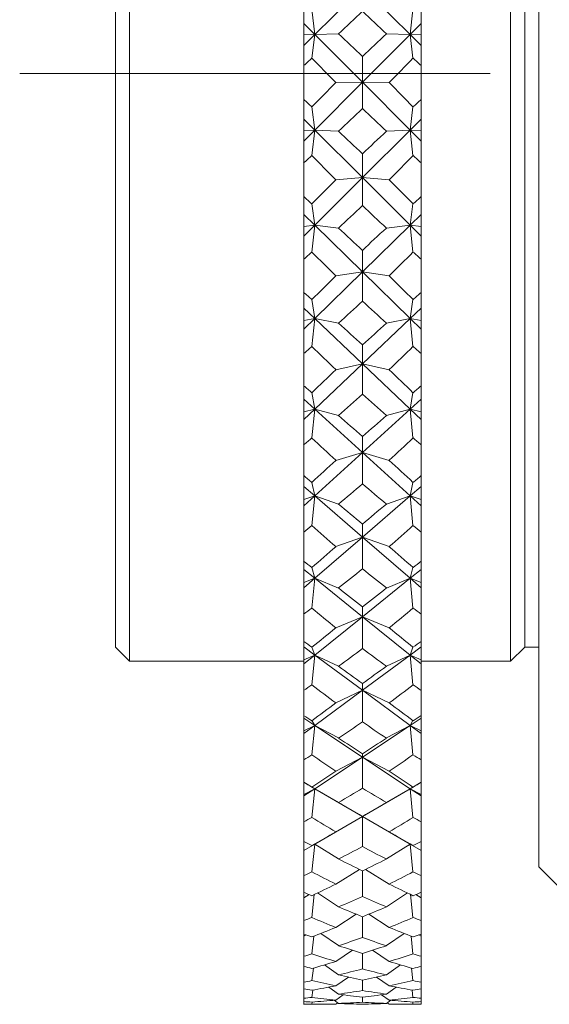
# Model space of a CAD drawing. Header units: inches. Extents: x 0.8 to 15.5, y 0.6 to 10.3.
# Tile 8 of 22: x 6.8 to 7.4, y 4.6 to 5.7. Entities that reach past the tile are written whole.
import ezdxf

# ---------------------------------------------------------------- set-up
doc = ezdxf.new("R2010")
doc.units = ezdxf.units.IN
doc.header["$MEASUREMENT"] = 0
doc.linetypes.add('CENTERX2', pattern=[0.8, 0.5, -0.1, 0.1, -0.1])
doc.layers.add('FORMAT', color=7, linetype='Continuous')

msp = doc.modelspace()

# ---------------------------------------------------------------- linework, layer by layer
at = {"color": 7, "linetype": 'Continuous', "lineweight": 15}
for p, q in [((7.3685, 5.6226), (7.3685, 6.47)), ((6.9335, 6.2512), (6.9335, 5.6235)), ((7.3385, 5.6235), (7.3385, 6.2512)), ((6.9185, 5.6236), (6.9185, 6.2362)), ((7.3535, 5.6236), (7.3535, 6.2362)), ((7.1302, 5.6677), (7.181, 5.7183)), ((7.2318, 5.6677), (7.181, 5.7183)), ((7.1185, 5.7022), (7.1185, 5.6794)), ((7.2435, 5.7022), (7.2435, 5.6794)), ((7.1273, 5.6944), (7.1302, 5.6677)), ((7.2318, 5.6677), (7.2347, 5.6944)), ((7.1185, 5.6794), (7.1302, 5.6677)), ((7.1185, 5.6794), (7.1185, 5.668)), ((7.2435, 5.6794), (7.2318, 5.6677)), ((7.2435, 5.6794), (7.2435, 5.668)), ((7.1302, 5.6677), (7.1185, 5.668)), ((7.1185, 5.668), (7.1185, 5.6561)), ((7.1185, 5.6561), (7.1302, 5.6677)), ((7.1273, 5.6426), (7.1302, 5.6677)), ((7.1302, 5.6677), (7.1556, 5.6685)), ((7.1302, 5.6677), (7.181, 5.6169)), ((7.2318, 5.6677), (7.181, 5.6169)), ((7.2064, 5.6685), (7.2318, 5.6677)), ((7.2435, 5.668), (7.2318, 5.6677)), ((7.2318, 5.6677), (7.2347, 5.6426)), ((7.2435, 5.6561), (7.2318, 5.6677)), ((7.2435, 5.668), (7.2435, 5.6561)), ((7.1185, 5.6561), (7.1185, 5.6347)), ((7.2435, 5.6561), (7.2435, 5.6347)), ((7.1185, 5.5987), (7.1185, 5.6347)), ((7.181, 5.6169), (7.181, 5.6444)), ((7.2435, 5.5987), (7.2435, 5.6347)), ((6.9185, 5.0162), (6.9185, 5.6236)), ((6.9335, 5.6235), (6.9335, 5.0012)), ((7.1302, 5.566), (7.181, 5.6169)), ((7.181, 5.6169), (7.1527, 5.6167)), ((7.2318, 5.566), (7.181, 5.6169)), ((7.181, 5.6169), (7.2093, 5.6167)), ((7.181, 5.6169), (7.181, 5.5889)), ((7.3385, 5.0012), (7.3385, 5.6235)), ((7.3535, 5.0162), (7.3535, 5.6236)), ((7.3685, 4.7825), (7.3685, 5.6226)), ((7.1185, 5.5987), (7.1185, 5.5776)), ((7.2435, 5.5987), (7.2435, 5.5776)), ((7.1273, 5.5908), (7.1302, 5.566)), ((7.2318, 5.566), (7.2347, 5.5908)), ((7.1185, 5.5776), (7.1302, 5.566)), ((7.1185, 5.5776), (7.1185, 5.5655)), ((7.2435, 5.5776), (7.2318, 5.566)), ((7.2435, 5.5776), (7.2435, 5.5655)), ((7.1185, 5.5544), (7.1302, 5.566)), ((7.1302, 5.566), (7.1185, 5.5655)), ((7.1185, 5.5655), (7.1185, 5.5544)), ((7.1273, 5.539), (7.1302, 5.566)), ((7.1302, 5.566), (7.181, 5.5155)), ((7.1302, 5.566), (7.1556, 5.5649)), ((7.2318, 5.566), (7.181, 5.5155)), ((7.2064, 5.5649), (7.2318, 5.566)), ((7.2318, 5.566), (7.2347, 5.539)), ((7.2435, 5.5544), (7.2318, 5.566)), ((7.2435, 5.5655), (7.2318, 5.566)), ((7.2435, 5.5655), (7.2435, 5.5544)), ((7.1185, 5.5544), (7.1185, 5.5312)), ((7.2435, 5.5544), (7.2435, 5.5312)), ((7.181, 5.5155), (7.181, 5.5408)), ((7.1185, 5.4954), (7.1185, 5.5312)), ((7.2435, 5.4954), (7.2435, 5.5312)), ((7.1302, 5.465), (7.181, 5.5155)), ((7.181, 5.5155), (7.1527, 5.5132)), ((7.2318, 5.465), (7.181, 5.5155)), ((7.181, 5.5155), (7.2093, 5.5132)), ((7.181, 5.5155), (7.181, 5.4857)), ((7.1185, 5.4954), (7.1185, 5.4764)), ((7.2435, 5.4954), (7.2435, 5.4764)), ((7.1273, 5.4875), (7.1302, 5.465)), ((7.2318, 5.465), (7.2347, 5.4875)), ((7.1185, 5.4764), (7.1302, 5.465)), ((7.1185, 5.4764), (7.1185, 5.4637)), ((7.2435, 5.4764), (7.2318, 5.465)), ((7.2435, 5.4764), (7.2435, 5.4637)), ((7.1185, 5.4534), (7.1302, 5.465)), ((7.1302, 5.465), (7.1185, 5.4637)), ((7.1185, 5.4637), (7.1185, 5.4534)), ((7.1273, 5.4364), (7.1302, 5.465)), ((7.1302, 5.465), (7.181, 5.4154)), ((7.1302, 5.465), (7.1556, 5.4619)), ((7.2318, 5.465), (7.181, 5.4154)), ((7.2064, 5.4619), (7.2318, 5.465)), ((7.2318, 5.465), (7.2347, 5.4364)), ((7.2435, 5.4534), (7.2318, 5.465)), ((7.2435, 5.4637), (7.2318, 5.465)), ((7.2435, 5.4637), (7.2435, 5.4534)), ((7.1185, 5.4534), (7.1185, 5.4287)), ((7.2435, 5.4534), (7.2435, 5.4287)), ((7.181, 5.4154), (7.181, 5.4382)), ((7.1185, 5.3935), (7.1185, 5.4287)), ((7.2435, 5.3935), (7.2435, 5.4287)), ((7.1302, 5.3658), (7.181, 5.4154)), ((7.181, 5.4154), (7.1527, 5.4111)), ((7.181, 5.4154), (7.2093, 5.4111)), ((7.2318, 5.3658), (7.181, 5.4154)), ((7.181, 5.4154), (7.181, 5.3841)), ((7.1185, 5.3935), (7.1185, 5.3768)), ((7.1273, 5.3858), (7.1302, 5.3658)), ((7.2318, 5.3658), (7.2347, 5.3858)), ((7.2435, 5.3935), (7.2435, 5.3768)), ((7.1185, 5.3768), (7.1302, 5.3658)), ((7.1185, 5.3768), (7.1185, 5.3636)), ((7.2435, 5.3768), (7.2318, 5.3658)), ((7.2435, 5.3768), (7.2435, 5.3636)), ((7.1185, 5.3544), (7.1302, 5.3658)), ((7.1302, 5.3658), (7.1185, 5.3636)), ((7.1185, 5.3636), (7.1185, 5.3544)), ((7.1273, 5.3359), (7.1302, 5.3658)), ((7.1302, 5.3658), (7.1556, 5.3608)), ((7.1302, 5.3658), (7.181, 5.3176)), ((7.2318, 5.3658), (7.181, 5.3176)), ((7.2064, 5.3608), (7.2318, 5.3658)), ((7.2318, 5.3658), (7.2347, 5.3359)), ((7.2435, 5.3544), (7.2318, 5.3658)), ((7.2435, 5.3636), (7.2318, 5.3658)), ((7.2435, 5.3636), (7.2435, 5.3544)), ((7.1185, 5.3544), (7.1185, 5.3284)), ((7.2435, 5.3544), (7.2435, 5.3284)), ((7.181, 5.3176), (7.181, 5.3376)), ((7.1185, 5.2942), (7.1185, 5.3284)), ((7.2435, 5.2942), (7.2435, 5.3284)), ((7.1302, 5.2694), (7.181, 5.3176)), ((7.181, 5.3176), (7.1527, 5.3112)), ((7.181, 5.3176), (7.2093, 5.3112)), ((7.2318, 5.2694), (7.181, 5.3176)), ((7.181, 5.3176), (7.181, 5.2851)), ((7.1185, 5.2942), (7.1185, 5.28)), ((7.2435, 5.2942), (7.2435, 5.28)), ((7.1185, 5.28), (7.1302, 5.2694)), ((7.1185, 5.28), (7.1185, 5.2665)), ((7.1273, 5.2868), (7.1302, 5.2694)), ((7.2318, 5.2694), (7.2347, 5.2868)), ((7.2435, 5.28), (7.2318, 5.2694)), ((7.2435, 5.28), (7.2435, 5.2665)), ((7.1185, 5.2583), (7.1302, 5.2694)), ((7.1302, 5.2694), (7.1185, 5.2665)), ((7.1273, 5.2386), (7.1302, 5.2694)), ((7.1302, 5.2694), (7.1556, 5.2625)), ((7.1302, 5.2694), (7.181, 5.2232)), ((7.2318, 5.2694), (7.181, 5.2232)), ((7.2064, 5.2625), (7.2318, 5.2694)), ((7.2318, 5.2694), (7.2347, 5.2386)), ((7.2435, 5.2583), (7.2318, 5.2694)), ((7.2435, 5.2665), (7.2318, 5.2694)), ((7.1185, 5.2665), (7.1185, 5.2583)), ((7.1185, 5.2583), (7.1185, 5.2313)), ((7.2435, 5.2665), (7.2435, 5.2583)), ((7.2435, 5.2583), (7.2435, 5.2313)), ((7.181, 5.2232), (7.181, 5.2402)), ((7.1185, 5.1985), (7.1185, 5.2313)), ((7.2435, 5.1985), (7.2435, 5.2313)), ((7.1302, 5.1769), (7.181, 5.2232)), ((7.181, 5.2232), (7.1527, 5.2148)), ((7.181, 5.2232), (7.2093, 5.2148)), ((7.2318, 5.1769), (7.181, 5.2232)), ((7.181, 5.2232), (7.181, 5.1898)), ((7.1185, 5.1985), (7.1185, 5.187)), ((7.2435, 5.1985), (7.2435, 5.187)), ((7.1185, 5.187), (7.1302, 5.1769)), ((7.1185, 5.187), (7.1185, 5.1732)), ((7.1273, 5.1914), (7.1302, 5.1769)), ((7.2318, 5.1769), (7.2347, 5.1914)), ((7.2435, 5.187), (7.2318, 5.1769)), ((7.2435, 5.187), (7.2435, 5.1732)), ((7.1185, 5.1663), (7.1302, 5.1769)), ((7.1302, 5.1769), (7.1185, 5.1732)), ((7.1273, 5.1455), (7.1302, 5.1769)), ((7.1302, 5.1769), (7.1556, 5.1683)), ((7.1302, 5.1769), (7.181, 5.1331)), ((7.2318, 5.1769), (7.181, 5.1331)), ((7.2064, 5.1683), (7.2318, 5.1769)), ((7.2318, 5.1769), (7.2347, 5.1455)), ((7.2435, 5.1663), (7.2318, 5.1769)), ((7.2435, 5.1732), (7.2318, 5.1769)), ((7.1185, 5.1732), (7.1185, 5.1663)), ((7.1185, 5.1663), (7.1185, 5.1386)), ((7.2435, 5.1732), (7.2435, 5.1663)), ((7.2435, 5.1663), (7.2435, 5.1386)), ((7.181, 5.1331), (7.181, 5.1471)), ((7.1185, 5.1075), (7.1185, 5.1386)), ((7.1302, 5.0894), (7.181, 5.1331)), ((7.181, 5.1331), (7.1527, 5.123)), ((7.181, 5.1331), (7.2093, 5.123)), ((7.2318, 5.0894), (7.181, 5.1331)), ((7.181, 5.1331), (7.181, 5.0993)), ((7.2435, 5.1075), (7.2435, 5.1386)), ((7.1185, 5.1075), (7.1185, 5.0987)), ((7.1273, 5.1008), (7.1302, 5.0894)), ((7.2318, 5.0894), (7.2347, 5.1008)), ((7.2435, 5.1075), (7.2435, 5.0987)), ((7.1185, 5.0987), (7.1302, 5.0894)), ((7.1185, 5.0987), (7.1185, 5.085)), ((7.2435, 5.0987), (7.2318, 5.0894)), ((7.2435, 5.0987), (7.2435, 5.085)), ((7.1302, 5.0894), (7.1185, 5.085)), ((7.1185, 5.0793), (7.1302, 5.0894)), ((7.1185, 5.085), (7.1185, 5.0793)), ((7.1273, 5.0576), (7.1302, 5.0894)), ((7.1302, 5.0894), (7.1556, 5.079)), ((7.1302, 5.0894), (7.181, 5.0485)), ((7.2318, 5.0894), (7.181, 5.0485)), ((7.2064, 5.079), (7.2318, 5.0894)), ((7.2318, 5.0894), (7.2347, 5.0576)), ((7.2435, 5.085), (7.2318, 5.0894)), ((7.2435, 5.0793), (7.2318, 5.0894)), ((7.2435, 5.085), (7.2435, 5.0793)), ((7.1185, 5.0793), (7.1185, 5.0512)), ((7.2435, 5.0793), (7.2435, 5.0512)), ((7.181, 5.0485), (7.181, 5.0591)), ((7.1185, 5.0222), (7.1185, 5.0512)), ((7.1302, 5.0077), (7.181, 5.0485)), ((7.181, 5.0485), (7.1527, 5.0366)), ((7.181, 5.0485), (7.2093, 5.0366)), ((7.2318, 5.0077), (7.181, 5.0485)), ((7.181, 5.0485), (7.181, 5.0146)), ((7.2435, 5.0222), (7.2435, 5.0512)), ((7.1185, 5.0222), (7.1185, 5.0163)), ((7.2435, 5.0222), (7.2435, 5.0163)), ((6.9185, 5.0162), (6.9335, 5.0012)), ((7.1185, 5.0163), (7.1302, 5.0077)), ((7.1185, 5.0163), (7.1185, 5.0026)), ((7.1302, 5.0077), (7.1185, 5.0026)), ((7.1185, 4.9983), (7.1302, 5.0077)), ((7.1273, 5.016), (7.1302, 5.0077)), ((7.1273, 4.976), (7.1302, 5.0077)), ((7.1302, 5.0077), (7.1556, 4.9958)), ((7.1302, 5.0077), (7.181, 4.9702)), ((7.2318, 5.0077), (7.181, 4.9702)), ((7.2064, 4.9958), (7.2318, 5.0077)), ((7.2435, 5.0163), (7.2318, 5.0077)), ((7.2318, 5.0077), (7.2347, 5.016)), ((7.2318, 5.0077), (7.2347, 4.976)), ((7.2435, 5.0026), (7.2318, 5.0077)), ((7.2435, 4.9983), (7.2318, 5.0077)), ((7.2435, 5.0163), (7.2435, 5.0026)), ((7.3385, 5.0012), (7.3535, 5.0162)), ((7.3535, 5.0162), (7.3685, 5.0162)), ((6.9335, 5.0012), (7.1185, 5.0012)), ((7.1185, 5.0026), (7.1185, 4.9983)), ((7.1185, 4.9983), (7.1185, 4.9701)), ((7.2435, 5.0026), (7.2435, 4.9983)), ((7.2435, 5.0012), (7.3385, 5.0012)), ((7.2435, 4.9983), (7.2435, 4.9701)), ((7.181, 4.9702), (7.181, 4.9774)), ((7.1185, 4.9436), (7.1185, 4.9701)), ((7.1302, 4.9328), (7.181, 4.9702)), ((7.181, 4.9702), (7.1527, 4.9567)), ((7.181, 4.9702), (7.2093, 4.9567)), ((7.2318, 4.9328), (7.181, 4.9702)), ((7.181, 4.9702), (7.181, 4.9365)), ((7.2435, 4.9436), (7.2435, 4.9701)), ((7.1185, 4.9436), (7.1185, 4.9405)), ((7.2435, 4.9436), (7.2435, 4.9405)), ((7.1185, 4.9405), (7.1302, 4.9328)), ((7.1185, 4.9405), (7.1185, 4.9271)), ((7.1273, 4.9379), (7.1302, 4.9328)), ((7.2435, 4.9405), (7.2318, 4.9328)), ((7.2318, 4.9328), (7.2347, 4.9379)), ((7.2435, 4.9405), (7.2435, 4.9271)), ((7.1302, 4.9328), (7.1185, 4.9271)), ((7.1185, 4.9242), (7.1302, 4.9328)), ((7.1185, 4.9271), (7.1185, 4.9242)), ((7.1185, 4.9242), (7.1185, 4.8962)), ((7.1273, 4.9016), (7.1302, 4.9328)), ((7.1302, 4.9328), (7.1556, 4.9195)), ((7.1302, 4.9328), (7.181, 4.8991)), ((7.2318, 4.9328), (7.181, 4.8991)), ((7.2064, 4.9195), (7.2318, 4.9328)), ((7.2435, 4.9271), (7.2318, 4.9328)), ((7.2318, 4.9328), (7.2347, 4.9016)), ((7.2435, 4.9242), (7.2318, 4.9328)), ((7.2435, 4.9271), (7.2435, 4.9242)), ((7.2435, 4.9242), (7.2435, 4.8962)), ((7.181, 4.8991), (7.181, 4.9028)), ((7.1185, 4.8723), (7.1185, 4.8962)), ((7.1302, 4.8655), (7.181, 4.8991)), ((7.181, 4.8991), (7.1527, 4.8842)), ((7.181, 4.8991), (7.2093, 4.8842)), ((7.2318, 4.8655), (7.181, 4.8991)), ((7.181, 4.8991), (7.181, 4.8661)), ((7.2435, 4.8723), (7.2435, 4.8962)), ((7.1185, 4.8723), (7.1302, 4.8655)), ((7.1185, 4.8723), (7.1185, 4.8723)), ((7.1185, 4.8723), (7.1185, 4.8593)), ((7.2435, 4.8723), (7.2318, 4.8655)), ((7.2435, 4.8723), (7.2435, 4.8723)), ((7.2435, 4.8723), (7.2435, 4.8593)), ((7.1302, 4.8655), (7.1185, 4.8593)), ((7.1185, 4.8578), (7.1302, 4.8655)), ((7.1273, 4.8673), (7.1302, 4.8655)), ((7.1273, 4.835), (7.1302, 4.8655)), ((7.1302, 4.8655), (7.1556, 4.8509)), ((7.1302, 4.8655), (7.181, 4.836)), ((7.2318, 4.8655), (7.181, 4.836)), ((7.2064, 4.8509), (7.2318, 4.8655)), ((7.2318, 4.8655), (7.2347, 4.8673)), ((7.2435, 4.8593), (7.2318, 4.8655)), ((7.2318, 4.8655), (7.2347, 4.835)), ((7.2435, 4.8578), (7.2318, 4.8655)), ((7.1185, 4.8593), (7.1185, 4.8578)), ((7.1185, 4.8578), (7.1185, 4.8303)), ((7.2435, 4.8593), (7.2435, 4.8578)), ((7.2435, 4.8578), (7.2435, 4.8303)), ((7.1185, 4.8094), (7.1185, 4.8303)), ((7.1302, 4.8065), (7.181, 4.836)), ((7.181, 4.836), (7.1527, 4.8197)), ((7.181, 4.836), (7.181, 4.8361)), ((7.181, 4.836), (7.2093, 4.8197)), ((7.2318, 4.8065), (7.181, 4.836)), ((7.181, 4.836), (7.181, 4.804)), ((7.2435, 4.8094), (7.2435, 4.8303)), ((7.1185, 4.8094), (7.1185, 4.7998)), ((7.2435, 4.8094), (7.2435, 4.7998)), ((7.1302, 4.8065), (7.1185, 4.7998)), ((7.1185, 4.7998), (7.1302, 4.8065)), ((7.1185, 4.7998), (7.1185, 4.7731)), ((7.1185, 4.7998), (7.1185, 4.7998)), ((7.1273, 4.805), (7.1302, 4.8065)), ((7.1273, 4.7772), (7.1302, 4.8065)), ((7.1302, 4.8065), (7.1556, 4.7908)), ((7.2064, 4.7908), (7.2318, 4.8065)), ((7.2318, 4.8065), (7.2347, 4.805)), ((7.2435, 4.7998), (7.2318, 4.8065)), ((7.2318, 4.8065), (7.2347, 4.7772)), ((7.2435, 4.7998), (7.2318, 4.8065)), ((7.2435, 4.7998), (7.2435, 4.7731)), ((7.2435, 4.7998), (7.2435, 4.7998)), ((7.1779, 4.7796), (7.1527, 4.7641)), ((7.181, 4.7781), (7.181, 4.7508)), ((7.1841, 4.7796), (7.2093, 4.7641)), ((7.3685, 4.7825), (7.3998, 4.7512)), ((7.1185, 4.7554), (7.1185, 4.7731)), ((7.2435, 4.7554), (7.2435, 4.7731)), ((7.1185, 4.7554), (7.1185, 4.7494)), ((7.2435, 4.7554), (7.2435, 4.7494)), ((7.1243, 4.753), (7.1185, 4.7494)), ((7.1185, 4.7494), (7.1185, 4.7253)), ((7.1273, 4.7286), (7.1298, 4.7529)), ((7.1332, 4.7546), (7.1556, 4.7398)), ((7.2064, 4.7398), (7.2288, 4.7546)), ((7.2322, 4.7529), (7.2347, 4.7286)), ((7.2435, 4.7494), (7.2377, 4.753)), ((7.2435, 4.7494), (7.2435, 4.7253)), ((7.1185, 4.711), (7.1185, 4.7253)), ((7.1744, 4.7321), (7.1527, 4.718)), ((7.181, 4.7294), (7.181, 4.7073)), ((7.1876, 4.7321), (7.2093, 4.718)), ((7.2435, 4.711), (7.2435, 4.7253)), ((7.1185, 4.711), (7.1185, 4.7086)), ((7.1209, 4.7101), (7.1185, 4.7086)), ((7.1185, 4.7086), (7.1185, 4.6873)), ((7.1273, 4.6899), (7.1294, 4.7088)), ((7.1366, 4.7116), (7.1556, 4.6986)), ((7.2064, 4.6986), (7.2254, 4.7116)), ((7.2326, 4.7088), (7.2347, 4.6899)), ((7.2435, 4.7086), (7.2411, 4.7101)), ((7.2435, 4.711), (7.2435, 4.7086)), ((7.2435, 4.7086), (7.2435, 4.6873)), ((7.1705, 4.6938), (7.1527, 4.6818)), ((7.1915, 4.6938), (7.2093, 4.6818)), ((7.1185, 4.6765), (7.1185, 4.6873)), ((7.181, 4.6905), (7.181, 4.6738)), ((7.2435, 4.6765), (7.2435, 4.6873)), ((7.1185, 4.6765), (7.1185, 4.6597)), ((7.1273, 4.6614), (7.1289, 4.6748)), ((7.1406, 4.6782), (7.1556, 4.6675)), ((7.2064, 4.6675), (7.2214, 4.6782)), ((7.2331, 4.6748), (7.2347, 4.6614)), ((7.2435, 4.6765), (7.2435, 4.6597)), ((7.166, 4.6651), (7.1527, 4.6559)), ((7.181, 4.6618), (7.181, 4.6508)), ((7.196, 4.6651), (7.2093, 4.6559)), ((7.1185, 4.6525), (7.1185, 4.6597)), ((7.1185, 4.6525), (7.1185, 4.6426)), ((7.1273, 4.6435), (7.1283, 4.6513)), ((7.1453, 4.6545), (7.1556, 4.647)), ((7.2064, 4.647), (7.2167, 4.6545)), ((7.2337, 4.6513), (7.2347, 4.6435)), ((7.2435, 4.6525), (7.2435, 4.6597)), ((7.2435, 4.6525), (7.2435, 4.6426)), ((7.1185, 4.6391), (7.1185, 4.6426)), ((7.1509, 4.6405), (7.1556, 4.6371)), ((7.1606, 4.6463), (7.1527, 4.6407)), ((7.181, 4.6437), (7.181, 4.6384)), ((7.2014, 4.6463), (7.2093, 4.6407)), ((7.2064, 4.6371), (7.2111, 4.6405)), ((7.2435, 4.6391), (7.2435, 4.6426)), ((7.1185, 4.6391), (7.1185, 4.6363)), ((7.1185, 4.6362), (7.1185, 4.6363)), ((7.1185, 4.6362), (7.1432, 4.6362)), ((7.1273, 4.6364), (7.1276, 4.6386)), ((7.1548, 4.6377), (7.1527, 4.6363)), ((7.2072, 4.6377), (7.2093, 4.6363)), ((7.2188, 4.6362), (7.2435, 4.6362)), ((7.2344, 4.6386), (7.2347, 4.6364)), ((7.2435, 4.6391), (7.2435, 4.6363)), ((7.2435, 4.6362), (7.2435, 4.6363))]:
    msp.add_line(p, q, dxfattribs=at)
for centre, major_axis, ratio, start_param, end_param in [((5.8092, 5.6262), (1.6909, 0.7614), 0.374181, 5.448413, 5.472755), ((8.5528, 5.6262), (1.6909, -0.7614), 0.374181, 3.952023, 3.976365), ((5.8092, 5.6262), (1.69, -0.7067), 0.410208, 0.813384, 0.837725), ((8.5528, 5.6262), (1.69, 0.7067), 0.410208, 2.303867, 2.328209), ((5.8092, 5.6262), (1.6909, 0.7614), 0.374181, 5.414254, 5.422227), ((8.5528, 5.6262), (1.69, -0.6932), 0.418204, 3.900784, 3.926958), ((5.8092, 5.6262), (1.69, 0.6932), 0.418204, 5.49782, 5.523994), ((8.5528, 5.6262), (1.6909, -0.7614), 0.374181, 4.002551, 4.010524), ((8.5528, 5.6262), (1.69, 0.7067), 0.410208, 2.356227, 2.382401), ((5.8092, 5.6262), (1.69, -0.7067), 0.410208, 0.759192, 0.785365), ((5.8092, 5.6262), (1.6913, -0.7727), 0.365924, 0.859682, 0.867655), ((8.5528, 5.6262), (1.6913, 0.7727), 0.365924, 2.273938, 2.281911), ((5.8092, 5.6262), (1.69, 0.6932), 0.418204, 5.44546, 5.469802), ((8.5528, 5.6262), (1.69, -0.6932), 0.418204, 3.954976, 3.979318), ((5.8092, 5.6262), (1.6913, -0.7727), 0.365924, 0.809154, 0.833495), ((8.5528, 5.6262), (1.6913, 0.7727), 0.365924, 2.308097, 2.332439), ((5.8092, 5.6262), (1.69, 0.6932), 0.418204, 5.411301, 5.419274), ((8.5528, 5.6262), (1.6915, -0.6117), 0.460207, 3.895812, 3.921985), ((5.8092, 5.6262), (1.6915, 0.6117), 0.460207, 5.502793, 5.528966), ((8.5528, 5.6262), (1.69, -0.6932), 0.418204, 4.005504, 4.013477), ((8.5528, 5.6262), (1.6913, 0.7727), 0.365924, 2.360457, 2.386631), ((5.8092, 5.6262), (1.6913, -0.7727), 0.365924, 0.754962, 0.781135), ((5.8092, 5.6262), (1.6941, -0.8277), 0.320664, 0.849426, 0.857399), ((8.5528, 5.6262), (1.6941, 0.8277), 0.320664, 2.284194, 2.292167), ((5.8092, 5.6262), (1.6915, 0.6117), 0.460207, 5.450433, 5.474774), ((8.5528, 5.6262), (1.6915, -0.6117), 0.460207, 3.950004, 3.974345), ((5.8092, 5.6262), (1.6941, -0.8277), 0.320664, 0.798898, 0.823239), ((8.5528, 5.6262), (1.6941, 0.8277), 0.320664, 2.318353, 2.342694), ((5.8092, 5.6262), (1.6915, 0.6117), 0.460207, 5.416274, 5.424247), ((8.5528, 5.6262), (1.6954, -0.5146), 0.49883, 3.881179, 3.907352), ((5.8092, 5.6262), (1.6954, 0.5146), 0.49883, 5.517426, 5.543599), ((8.5528, 5.6262), (1.6915, -0.6117), 0.460207, 4.000531, 4.008504), ((8.5528, 5.6262), (1.6941, 0.8277), 0.320664, 2.370713, 2.396886), ((5.8092, 5.6262), (1.6941, -0.8277), 0.320664, 0.744706, 0.77088), ((5.8092, 5.6262), (1.6978, -0.873), 0.27496, 0.834477, 0.84245), ((5.8092, 5.6262), (1.6954, 0.5146), 0.49883, 5.465066, 5.489407), ((8.5528, 5.6262), (1.6954, -0.5146), 0.49883, 3.935371, 3.959712), ((8.5528, 5.6262), (1.6978, 0.873), 0.27496, 2.299142, 2.307115), ((5.8092, 5.6262), (1.6978, -0.873), 0.27496, 0.78395, 0.808291), ((8.5528, 5.6262), (1.6978, 0.873), 0.27496, 2.333302, 2.357643), ((5.8092, 5.6262), (1.6954, 0.5146), 0.49883, 5.430906, 5.438879), ((8.5528, 5.6262), (1.7014, -0.4003), 0.532182, 3.855444, 3.881617), ((5.8092, 5.6262), (1.7014, 0.4003), 0.532182, 5.543161, 5.569334), ((8.5528, 5.6262), (1.6954, -0.5146), 0.49883, 3.985899, 3.993872), ((8.5528, 5.6262), (1.6978, 0.873), 0.27496, 2.385662, 2.411835), ((5.8092, 5.6262), (1.6978, -0.873), 0.27496, 0.729758, 0.755931), ((5.8092, 5.6262), (1.702, -0.91), 0.229129, 0.81592, 0.823893), ((8.5528, 5.6262), (1.702, 0.91), 0.229129, 2.3177, 2.325673), ((5.8092, 5.6262), (1.7014, 0.4003), 0.532182, 5.490801, 5.515142), ((8.5528, 5.6262), (1.7014, -0.4003), 0.532182, 3.909636, 3.933977), ((5.8092, 5.6262), (1.702, -0.91), 0.229129, 0.765392, 0.789733), ((8.5528, 5.6262), (1.702, 0.91), 0.229129, 2.35186, 2.376201), ((5.8092, 5.6262), (1.7014, 0.4003), 0.532182, 5.456641, 5.464614), ((8.5528, 5.6262), (1.7082, -0.2682), 0.557892, 3.818261, 3.844435), ((5.8092, 5.6262), (1.7082, 0.2682), 0.557892, 5.580343, 5.606517), ((8.5528, 5.6262), (1.7014, -0.4003), 0.532182, 3.960164, 3.968137), ((8.5528, 5.6262), (1.702, 0.91), 0.229129, 2.404219, 2.430393), ((5.8092, 5.6262), (1.702, -0.91), 0.229129, 0.7112, 0.737373), ((5.8092, 5.6262), (1.7061, -0.9393), 0.183344, 0.794627, 0.8026), ((8.5528, 5.6262), (1.7061, 0.9393), 0.183344, 2.338993, 2.346965), ((5.8092, 5.6262), (1.7082, 0.2682), 0.557892, 5.527983, 5.552325), ((8.5528, 5.6262), (1.7082, -0.2682), 0.557892, 3.872453, 3.896795), ((5.8092, 5.6262), (1.7061, -0.9393), 0.183344, 0.744099, 0.768441), ((8.5528, 5.6262), (1.7061, 0.9393), 0.183344, 2.373152, 2.397493), ((5.8092, 5.6262), (1.7082, 0.2682), 0.557892, 5.493824, 5.501797), ((8.5528, 5.6262), (1.7133, -0.1213), 0.573475, 3.771465, 3.797638), ((5.8092, 5.6262), (1.7133, 0.1213), 0.573475, 5.62714, 5.653313), ((8.5528, 5.6262), (1.7082, -0.2682), 0.557892, 3.922981, 3.930954), ((8.5528, 5.6262), (1.7061, 0.9393), 0.183344, 2.425512, 2.451685), ((5.8092, 5.6262), (1.7061, -0.9393), 0.183344, 0.689907, 0.716081), ((5.8092, 5.6262), (1.7096, -0.9616), 0.137681, 0.771314, 0.779287), ((8.5528, 5.6262), (1.7096, 0.9616), 0.137681, 2.362306, 2.370279), ((5.8092, 5.6262), (1.7133, 0.1213), 0.573475, 5.57478, 5.599121), ((8.5528, 5.6262), (1.7133, -0.1213), 0.573475, 3.825657, 3.849998), ((5.8092, 5.6262), (1.7096, -0.9616), 0.137681, 0.720786, 0.745127), ((8.5528, 5.6262), (1.7096, 0.9616), 0.137681, 2.396465, 2.420807), ((5.8092, 5.6262), (1.7133, 0.1213), 0.573475, 5.540621, 5.548594), ((8.5528, 5.6262), (1.7146, 0.0334), 0.577058, 3.719665, 3.745838), ((5.8092, 5.6262), (1.7146, -0.0334), 0.577058, 5.67894, 5.705113), ((8.5528, 5.6262), (1.7133, -0.1213), 0.573475, 3.876184, 3.884157), ((8.5528, 5.6262), (1.7096, 0.9616), 0.137681, 2.448825, 2.474999), ((5.8092, 5.6262), (1.7096, -0.9616), 0.137681, 0.666594, 0.692767), ((5.8092, 5.6262), (1.7124, -0.9773), 0.092154, 0.746575, 0.754548), ((8.5528, 5.6262), (1.7124, 0.9773), 0.092154, 2.387045, 2.395018), ((5.8092, 5.6262), (1.7146, -0.0334), 0.577058, 5.62658, 5.650921), ((8.5528, 5.6262), (1.7146, 0.0334), 0.577058, 3.773857, 3.798198), ((5.8092, 5.6262), (1.7124, -0.9773), 0.092154, 0.696047, 0.720388), ((8.5528, 5.6262), (1.7124, 0.9773), 0.092154, 2.421204, 2.445546), ((5.8092, 5.6262), (1.7146, -0.0334), 0.577058, 5.59242, 5.600393), ((8.5528, 5.6262), (1.7115, 0.1858), 0.568166, 3.669288, 3.695461), ((5.8092, 5.6262), (1.7115, -0.1858), 0.568166, 5.729317, 5.75549), ((8.5528, 5.6262), (1.7146, 0.0334), 0.577058, 3.824385, 3.832357), ((8.5528, 5.6262), (1.7124, 0.9773), 0.092154, 2.473564, 2.499737), ((5.8092, 5.6262), (1.7124, -0.9773), 0.092154, 0.641855, 0.668029), ((5.8092, 5.6262), (1.7141, -0.9868), 0.046736, 0.720924, 0.728897), ((8.5528, 5.6262), (1.7141, 0.9868), 0.046736, 2.412696, 2.420669), ((5.8092, 5.6262), (1.7115, -0.1858), 0.568166, 5.676957, 5.701298), ((8.5528, 5.6262), (1.7115, 0.1858), 0.568166, 3.72348, 3.747821), ((5.8092, 5.6262), (1.7141, -0.9868), 0.046736, 0.670396, 0.694737), ((8.5528, 5.6262), (1.7141, 0.9868), 0.046736, 2.446855, 2.471197), ((5.8092, 5.6262), (1.7115, -0.1858), 0.568166, 5.642797, 5.65077), ((8.5528, 5.6262), (1.7053, 0.327), 0.547948, 3.626218, 3.652391), ((5.8092, 5.6262), (1.7053, -0.327), 0.547948, 5.772387, 5.79856), ((8.5528, 5.6262), (1.7115, 0.1858), 0.568166, 3.774008, 3.781981), ((8.5528, 5.6262), (1.7141, 0.9868), 0.046736, 2.499215, 2.525389), ((5.8092, 5.6262), (1.7141, -0.9868), 0.046736, 0.616204, 0.642377), ((5.8092, 5.6262), (1.7147, -0.99), 0.00138, 0.694823, 0.702796), ((8.5528, 5.6262), (1.7147, 0.99), 0.00138, 2.438797, 2.44677), ((5.8092, 5.6262), (1.7053, -0.327), 0.547948, 5.720027, 5.744368), ((8.5528, 5.6262), (1.7053, 0.327), 0.547948, 3.68041, 3.704751), ((5.8092, 5.6262), (1.7147, -0.99), 0.00138, 0.644295, 0.668636), ((8.5528, 5.6262), (1.7147, 0.99), 0.00138, 2.472956, 2.497298), ((5.8092, 5.6262), (1.7053, -0.327), 0.547948, 5.685868, 5.693841), ((8.5528, 5.6262), (1.6987, 0.4516), 0.518645, 3.59388, 3.620053), ((5.8092, 5.6262), (1.6987, -0.4516), 0.518645, 5.804725, 5.830898), ((8.5528, 5.6262), (1.7053, 0.327), 0.547948, 3.730937, 3.73891), ((8.5528, 5.6262), (1.7147, 0.99), 0.00138, 2.525316, 2.55149), ((5.8092, 5.6262), (1.7147, -0.99), 0.00138, 0.590103, 0.616276), ((5.8092, 5.6262), (1.7142, -0.9871), 0.043975, 5.606504, 5.614477), ((8.5528, 5.6262), (1.7142, 0.9871), 0.043975, 3.810301, 3.818274), ((5.8092, 5.6262), (1.6987, -0.4516), 0.518645, 5.752365, 5.776706), ((8.5528, 5.6262), (1.6987, 0.4516), 0.518645, 3.648072, 3.672413), ((5.8092, 5.6262), (1.7142, -0.9871), 0.043975, 5.640663, 5.665005), ((8.5528, 5.6262), (1.7142, 0.9871), 0.043975, 3.759773, 3.784114), ((5.8092, 5.6262), (1.6987, -0.4516), 0.518645, 5.718206, 5.726179), ((8.5528, 5.6262), (1.6934, 0.5584), 0.482762, 3.573044, 3.599217), ((5.8092, 5.6262), (1.6934, -0.5584), 0.482762, 5.825561, 5.851734), ((8.5528, 5.6262), (1.6987, 0.4516), 0.518645, 3.698599, 3.706572), ((5.8092, 5.6262), (1.7125, -0.9781), 0.089387, 5.632195, 5.640168), ((8.5528, 5.6262), (1.7142, 0.9871), 0.043975, 3.705581, 3.731755), ((5.8092, 5.6262), (1.7142, -0.9871), 0.043975, 5.693023, 5.719197), ((8.5528, 5.6262), (1.7125, 0.9781), 0.089387, 3.78461, 3.792583), ((5.8092, 5.6262), (1.6934, -0.5584), 0.482762, 5.773201, 5.797542), ((8.5528, 5.6262), (1.6934, 0.5584), 0.482762, 3.627236, 3.651577), ((5.8092, 5.6262), (1.7125, -0.9781), 0.089387, 5.666355, 5.690696), ((8.5528, 5.6262), (1.7125, 0.9781), 0.089387, 3.734082, 3.758423), ((5.8092, 5.6262), (1.6934, -0.5584), 0.482762, 5.739042, 5.747015), ((8.5528, 5.6262), (1.6906, 0.6485), 0.442487, 3.562768, 3.588941), ((5.8092, 5.6262), (1.6906, -0.6485), 0.442487, 5.835837, 5.86201), ((8.5528, 5.6262), (1.6934, 0.5584), 0.482762, 3.677763, 3.685736), ((8.5528, 5.6262), (1.7125, 0.9781), 0.089387, 3.67989, 3.706063), ((5.8092, 5.6262), (1.7125, -0.9781), 0.089387, 5.718715, 5.744888), ((5.8092, 5.6262), (1.7098, -0.9628), 0.134907, 5.657004, 5.664977), ((5.8092, 5.6262), (1.6906, -0.6485), 0.442487, 5.783477, 5.807818), ((8.5528, 5.6262), (1.6906, 0.6485), 0.442487, 3.616959, 3.641301), ((8.5528, 5.6262), (1.7098, 0.9628), 0.134907, 3.759801, 3.767774), ((5.8092, 5.6262), (1.7098, -0.9628), 0.134907, 5.691163, 5.715504), ((8.5528, 5.6262), (1.7098, 0.9628), 0.134907, 3.709273, 3.733615), ((5.8092, 5.6262), (1.6906, -0.6485), 0.442487, 5.749318, 5.757291), ((8.5528, 5.6262), (1.6902, 0.724), 0.399479, 3.561411, 3.587584), ((8.5528, 5.6262), (1.7098, 0.9628), 0.134907, 3.655082, 3.681255), ((5.8092, 5.6262), (1.6902, -0.724), 0.399479, 5.837194, 5.863367), ((5.8092, 5.6262), (1.7098, -0.9628), 0.134907, 5.743523, 5.769696), ((8.5528, 5.6262), (1.6906, 0.6485), 0.442487, 3.667487, 3.67546), ((5.8092, 5.6262), (1.7063, -0.9408), 0.180562, 5.68042, 5.688393), ((5.8092, 5.6262), (1.6902, -0.724), 0.399479, 5.784834, 5.809175), ((8.5528, 5.6262), (1.6902, 0.724), 0.399479, 3.615603, 3.639944), ((8.5528, 5.6262), (1.7063, 0.9408), 0.180562, 3.736385, 3.744358), ((5.8092, 5.6262), (1.6902, -0.724), 0.399479, 5.750674, 5.758647), ((8.5528, 5.6262), (1.6918, 0.7871), 0.354892, 3.567256, 3.59343), ((5.8092, 5.6262), (1.7063, -0.9408), 0.180562, 5.714579, 5.738921), ((8.5528, 5.6262), (1.7063, 0.9408), 0.180562, 3.685857, 3.710199), ((5.8092, 5.6262), (1.6918, -0.7871), 0.354892, 5.831348, 5.857522), ((8.5528, 5.6262), (1.6902, 0.724), 0.399479, 3.666131, 3.674104), ((5.8092, 5.6262), (1.7023, -0.9119), 0.226341, 5.701854, 5.709827), ((8.5528, 5.6262), (1.7063, 0.9408), 0.180562, 3.631665, 3.657839), ((5.8092, 5.6262), (1.6918, -0.7871), 0.354892, 5.778989, 5.80333), ((8.5528, 5.6262), (1.6918, 0.7871), 0.354892, 3.621448, 3.645789), ((5.8092, 5.6262), (1.7063, -0.9408), 0.180562, 5.766939, 5.793112), ((8.5528, 5.6262), (1.7023, 0.9119), 0.226341, 3.714951, 3.722924), ((5.8092, 5.6262), (1.6918, -0.7871), 0.354892, 5.744829, 5.752802), ((8.5528, 5.6262), (1.6949, 0.8396), 0.309483, 3.578776, 3.604949), ((8.5528, 5.6262), (1.7023, 0.9119), 0.226341, 3.610231, 3.636404), ((5.8092, 5.6262), (1.7023, -0.9119), 0.226341, 5.736014, 5.760355), ((8.5528, 5.6262), (1.7023, 0.9119), 0.226341, 3.664423, 3.688764), ((5.8092, 5.6262), (1.6949, -0.8396), 0.309483, 5.819829, 5.846002), ((5.8092, 5.6262), (1.7023, -0.9119), 0.226341, 5.788374, 5.814547), ((8.5528, 5.6262), (1.6918, 0.7871), 0.354892, 3.671976, 3.679949), ((5.8092, 5.6262), (1.6981, -0.8755), 0.272172, 5.720602, 5.728575), ((5.8092, 5.6262), (1.6949, -0.8396), 0.309483, 5.733309, 5.741282), ((8.5528, 5.6262), (1.6989, 0.8828), 0.263725, 3.594701, 3.620874), ((5.8092, 5.6262), (1.6949, -0.8396), 0.309483, 5.767469, 5.79181), ((5.8092, 5.6262), (1.6981, -0.8755), 0.272172, 5.754761, 5.779102), ((8.5528, 5.6262), (1.6949, 0.8396), 0.309483, 3.632968, 3.657309), ((8.5528, 5.6262), (1.6981, 0.8755), 0.272172, 3.645676, 3.670017), ((5.8092, 5.6262), (1.6989, -0.8828), 0.263725, 5.803904, 5.830077), ((8.5528, 5.6262), (1.6981, 0.8755), 0.272172, 3.696203, 3.704176), ((8.5528, 5.6262), (1.6949, 0.8396), 0.309483, 3.683496, 3.691469)]:
    msp.add_ellipse(centre, major_axis=major_axis, ratio=ratio, start_param=start_param, end_param=end_param, dxfattribs=at)
at = {"layer": 'FORMAT', "color": 7, "linetype": 'CENTERX2', "lineweight": 0}
msp.add_line((6.8166, 5.6262), (11.1655, 5.6262), dxfattribs=at)

doc.saveas('drawing.dxf')
